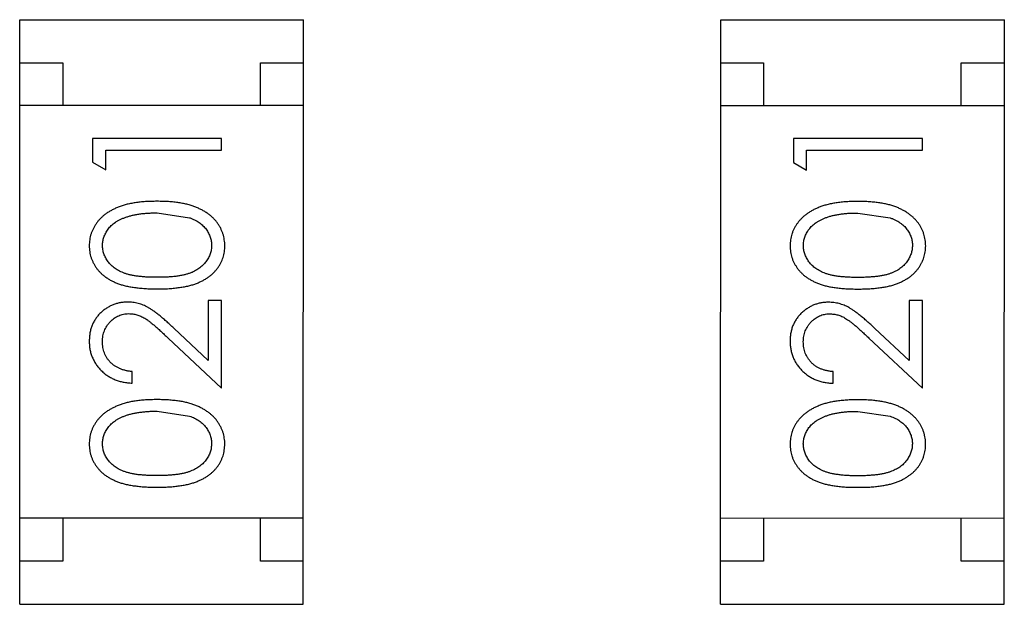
# Model space of a CAD drawing. Header units: inches. Extents: x -29 to 164, y -51 to 83.
# Tile 71 of 164: x 120.303 to 121.449, y 13.308 to 13.989. Entities that reach past the tile are written whole.
import ezdxf

# ---------------------------------------------------------------- set-up
doc = ezdxf.new("R2010")
doc.units = ezdxf.units.IN
doc.header["$LTSCALE"] = 1.21
doc.header["$MEASUREMENT"] = 0
doc.layers.get('0').update_dxf_attribs({"linetype": 'CONTINUOUS'})

msp = doc.modelspace()

# ---------------------------------------------------------------- linework, layer by layer
at = {"color": 7, "linetype": 'Continuous'}
for p, q in [((120.3034, 13.3086), (120.3035, 13.9886)), ((120.3035, 13.9886), (120.6335, 13.9886)), ((120.6334, 13.3086), (120.6335, 13.9886)), ((121.1188, 13.3085), (121.119, 13.9885)), ((121.119, 13.9885), (121.449, 13.9884)), ((121.4488, 13.3084), (121.449, 13.9884)), ((120.3035, 13.9386), (120.3535, 13.9386)), ((120.3535, 13.9386), (120.3535, 13.8886)), ((120.5835, 13.8886), (120.5835, 13.9386)), ((120.5835, 13.9386), (120.6335, 13.9386)), ((121.1189, 13.9385), (121.1689, 13.9384)), ((121.1689, 13.9384), (121.1689, 13.8884)), ((121.3989, 13.8884), (121.3989, 13.9384)), ((121.3989, 13.9384), (121.4489, 13.9384)), ((120.6335, 13.8886), (120.3035, 13.8886)), ((121.4489, 13.8884), (121.1189, 13.8885)), ((120.3882, 13.8504), (120.3882, 13.8227)), ((120.5382, 13.8504), (120.3882, 13.8504)), ((120.5382, 13.8369), (120.5382, 13.8504)), ((121.2036, 13.8502), (121.2036, 13.8225)), ((121.3536, 13.8502), (121.2036, 13.8502)), ((121.3536, 13.8368), (121.3536, 13.8502)), ((120.4036, 13.8139), (120.4036, 13.837)), ((120.4036, 13.837), (120.5382, 13.8369)), ((121.219, 13.8137), (121.219, 13.8368)), ((121.219, 13.8368), (121.3536, 13.8368)), ((120.3882, 13.8227), (120.4036, 13.8139)), ((121.2036, 13.8225), (121.219, 13.8137)), ((120.4632, 13.7639), (120.5009, 13.7582)), ((121.2786, 13.7637), (121.3163, 13.758)), ((120.5228, 13.6619), (120.5228, 13.5921)), ((120.5382, 13.6619), (120.5228, 13.6619)), ((120.5382, 13.56), (120.5382, 13.6619)), ((121.3382, 13.6618), (121.3382, 13.592)), ((121.3536, 13.6618), (121.3382, 13.6618)), ((121.3536, 13.5598), (121.3536, 13.6618)), ((120.5228, 13.5921), (120.4827, 13.6297)), ((121.3382, 13.592), (121.2982, 13.6295)), ((120.4761, 13.6182), (120.5382, 13.56)), ((121.2915, 13.618), (121.3536, 13.5598)), ((120.4343, 13.5658), (120.4343, 13.5793)), ((121.2497, 13.5656), (121.2497, 13.5791)), ((120.4632, 13.5331), (120.5009, 13.5274)), ((121.2786, 13.5329), (121.3163, 13.5272)), ((120.6334, 13.4086), (120.3034, 13.4086)), ((120.3534, 13.4086), (120.3534, 13.3586)), ((120.5834, 13.3586), (120.5834, 13.4086)), ((121.4488, 13.4084), (121.1188, 13.4085)), ((121.1688, 13.4084), (121.1688, 13.3584)), ((121.3988, 13.3584), (121.3988, 13.4084)), ((120.3534, 13.3586), (120.3034, 13.3586)), ((120.6334, 13.3586), (120.5834, 13.3586)), ((121.1688, 13.3584), (121.1188, 13.3585)), ((121.4488, 13.3584), (121.3988, 13.3584)), ((120.3034, 13.3086), (120.6334, 13.3086)), ((121.1188, 13.3085), (121.4488, 13.3084))]:
    msp.add_line(p, q, dxfattribs=at)
for points, knots in [([(120.4633, 13.7773), (120.461, 13.7773), (120.4565, 13.7772), (120.4499, 13.777), (120.4437, 13.7764), (120.4379, 13.7757), (120.4324, 13.7747), (120.4273, 13.7736), (120.4225, 13.7721), (120.4181, 13.7706), (120.414, 13.7687), (120.4102, 13.7668), (120.4066, 13.7647), (120.4033, 13.7625), (120.4003, 13.7601), (120.3975, 13.7575), (120.395, 13.7548), (120.3928, 13.7519), (120.3908, 13.7489), (120.3891, 13.7458), (120.3876, 13.7427), (120.3864, 13.7394), (120.3855, 13.7361), (120.3848, 13.7326), (120.3844, 13.7291), (120.3844, 13.7268), (120.3844, 13.7256)], [0, 0, 0, 0, 0.065278, 0.127205, 0.186168, 0.241675, 0.294115, 0.343609, 0.390387, 0.434463, 0.476646, 0.517002, 0.555936, 0.593716, 0.630057, 0.665601, 0.700745, 0.734917, 0.768681, 0.802087, 0.834849, 0.867433, 0.900138, 0.932806, 0.966212, 1, 1, 1, 1]), ([(120.5421, 13.7255), (120.542, 13.7267), (120.542, 13.7291), (120.5415, 13.7326), (120.5409, 13.7361), (120.54, 13.7394), (120.5387, 13.7427), (120.5373, 13.7459), (120.5356, 13.749), (120.5336, 13.752), (120.5313, 13.7549), (120.5288, 13.7576), (120.526, 13.7602), (120.523, 13.7626), (120.5197, 13.7648), (120.5161, 13.7669), (120.5123, 13.7688), (120.5082, 13.7706), (120.5039, 13.7722), (120.4991, 13.7736), (120.494, 13.7747), (120.4886, 13.7757), (120.4827, 13.7764), (120.4766, 13.777), (120.47, 13.7772), (120.4656, 13.7773), (120.4633, 13.7773)], [0, 0, 0, 0, 0.033824, 0.067298, 0.10028, 0.133019, 0.165736, 0.198792, 0.232372, 0.266409, 0.301016, 0.336196, 0.371972, 0.408574, 0.446394, 0.485225, 0.525372, 0.567224, 0.611081, 0.65775, 0.70702, 0.759235, 0.814484, 0.873227, 0.934937, 1, 1, 1, 1]), ([(121.2787, 13.7772), (121.2764, 13.7771), (121.2719, 13.7771), (121.2653, 13.7768), (121.2591, 13.7763), (121.2533, 13.7755), (121.2478, 13.7746), (121.2427, 13.7734), (121.2379, 13.772), (121.2335, 13.7704), (121.2294, 13.7686), (121.2256, 13.7667), (121.222, 13.7645), (121.2187, 13.7623), (121.2157, 13.7599), (121.2129, 13.7573), (121.2104, 13.7546), (121.2082, 13.7517), (121.2062, 13.7488), (121.2045, 13.7457), (121.203, 13.7425), (121.2018, 13.7392), (121.2009, 13.7359), (121.2002, 13.7325), (121.1998, 13.729), (121.1998, 13.7266), (121.1998, 13.7254)], [0, 0, 0, 0, 0.065278, 0.127205, 0.186168, 0.241675, 0.294115, 0.343609, 0.390387, 0.434463, 0.476646, 0.517002, 0.555936, 0.593716, 0.630057, 0.665601, 0.700745, 0.734917, 0.768681, 0.802087, 0.834849, 0.867433, 0.900138, 0.932806, 0.966212, 1, 1, 1, 1]), ([(121.3575, 13.7254), (121.3574, 13.7266), (121.3574, 13.7289), (121.357, 13.7324), (121.3563, 13.7359), (121.3554, 13.7392), (121.3542, 13.7425), (121.3527, 13.7457), (121.351, 13.7488), (121.349, 13.7518), (121.3467, 13.7547), (121.3442, 13.7574), (121.3414, 13.76), (121.3384, 13.7624), (121.3351, 13.7647), (121.3315, 13.7667), (121.3277, 13.7687), (121.3237, 13.7705), (121.3193, 13.7721), (121.3145, 13.7734), (121.3094, 13.7746), (121.304, 13.7755), (121.2982, 13.7762), (121.292, 13.7768), (121.2855, 13.7771), (121.281, 13.7771), (121.2787, 13.7772)], [0, 0, 0, 0, 0.033824, 0.067298, 0.10028, 0.133019, 0.165736, 0.198792, 0.232372, 0.266409, 0.301016, 0.336196, 0.371972, 0.408574, 0.446394, 0.485225, 0.525372, 0.567224, 0.611081, 0.65775, 0.70702, 0.759235, 0.814484, 0.873227, 0.934937, 1, 1, 1, 1]), ([(120.3997, 13.726), (120.3998, 13.7277), (120.4, 13.7309), (120.4012, 13.7358), (120.4034, 13.7405), (120.4057, 13.7442), (120.408, 13.7471), (120.41, 13.7491), (120.4122, 13.7511), (120.4147, 13.7529), (120.4174, 13.7546), (120.4204, 13.7561), (120.4236, 13.7576), (120.427, 13.7589), (120.4307, 13.76), (120.4346, 13.7611), (120.4387, 13.7619), (120.4431, 13.7627), (120.4478, 13.7632), (120.4527, 13.7636), (120.4579, 13.7638), (120.4614, 13.7638), (120.4632, 13.7639)], [0, 0, 0, 0, 0.059689, 0.119507, 0.181075, 0.246162, 0.279894, 0.314468, 0.350403, 0.387474, 0.426147, 0.466624, 0.508745, 0.553328, 0.600058, 0.649177, 0.700552, 0.754894, 0.811825, 0.871514, 0.934319, 1, 1, 1, 1]), ([(120.5009, 13.7582), (120.502, 13.7578), (120.504, 13.757), (120.5069, 13.7557), (120.5097, 13.7542), (120.5122, 13.7526), (120.5145, 13.7509), (120.5166, 13.749), (120.5186, 13.747), (120.5208, 13.7442), (120.5232, 13.7405), (120.5251, 13.7358), (120.5265, 13.731), (120.5266, 13.7277), (120.5267, 13.726)], [0, 0, 0, 0, 0.075949, 0.148549, 0.218996, 0.286119, 0.351826, 0.416074, 0.478265, 0.540325, 0.660405, 0.774606, 0.887187, 1, 1, 1, 1]), ([(121.2152, 13.7258), (121.2152, 13.7275), (121.2154, 13.7308), (121.2167, 13.7356), (121.2188, 13.7403), (121.2211, 13.744), (121.2234, 13.7469), (121.2254, 13.7489), (121.2277, 13.7509), (121.2301, 13.7527), (121.2329, 13.7544), (121.2358, 13.7559), (121.239, 13.7574), (121.2424, 13.7587), (121.2461, 13.7599), (121.25, 13.7609), (121.2542, 13.7617), (121.2586, 13.7625), (121.2632, 13.763), (121.2681, 13.7635), (121.2733, 13.7636), (121.2768, 13.7637), (121.2786, 13.7637)], [0, 0, 0, 0, 0.059689, 0.119507, 0.181075, 0.246162, 0.279894, 0.314468, 0.350403, 0.387474, 0.426147, 0.466624, 0.508745, 0.553328, 0.600058, 0.649177, 0.700552, 0.754894, 0.811825, 0.871514, 0.934319, 1, 1, 1, 1]), ([(121.3163, 13.758), (121.3174, 13.7576), (121.3194, 13.7569), (121.3224, 13.7555), (121.3251, 13.7541), (121.3276, 13.7525), (121.3299, 13.7507), (121.3321, 13.7489), (121.334, 13.7469), (121.3362, 13.744), (121.3386, 13.7404), (121.3406, 13.7357), (121.3419, 13.7308), (121.342, 13.7275), (121.3421, 13.7258)], [0, 0, 0, 0, 0.075949, 0.148549, 0.218996, 0.286119, 0.351826, 0.416074, 0.478265, 0.540325, 0.660405, 0.774606, 0.887187, 1, 1, 1, 1]), ([(120.3844, 13.7256), (120.3844, 13.7244), (120.3844, 13.7221), (120.3848, 13.7186), (120.3855, 13.7152), (120.3864, 13.7119), (120.3876, 13.7087), (120.389, 13.7056), (120.3908, 13.7026), (120.3927, 13.6996), (120.3949, 13.6968), (120.3974, 13.6941), (120.4001, 13.6917), (120.403, 13.6894), (120.4063, 13.6872), (120.4097, 13.6852), (120.4134, 13.6834), (120.4174, 13.6817), (120.4217, 13.6802), (120.4264, 13.6789), (120.4315, 13.6778), (120.437, 13.677), (120.443, 13.6763), (120.4494, 13.6758), (120.4562, 13.6754), (120.4609, 13.6754), (120.4633, 13.6754)], [0, 0, 0, 0, 0.033742, 0.066533, 0.099153, 0.13154, 0.164087, 0.196563, 0.229707, 0.263315, 0.297504, 0.331686, 0.366482, 0.4021, 0.438958, 0.476748, 0.515985, 0.556589, 0.599519, 0.645765, 0.695487, 0.748721, 0.805687, 0.866754, 0.931405, 1, 1, 1, 1]), ([(120.4632, 13.6889), (120.4612, 13.6889), (120.4573, 13.6889), (120.4516, 13.6891), (120.4463, 13.6895), (120.4414, 13.69), (120.4369, 13.6906), (120.4328, 13.6914), (120.429, 13.6923), (120.4256, 13.6934), (120.4225, 13.6947), (120.4196, 13.696), (120.4169, 13.6975), (120.4144, 13.6992), (120.412, 13.7009), (120.4099, 13.7028), (120.408, 13.7048), (120.4057, 13.7077), (120.4034, 13.7114), (120.4012, 13.7161), (120.4, 13.721), (120.3998, 13.7244), (120.3997, 13.726)], [0, 0, 0, 0, 0.073302, 0.142286, 0.206253, 0.266017, 0.321612, 0.372532, 0.419497, 0.462398, 0.502825, 0.541489, 0.579034, 0.615143, 0.650298, 0.684912, 0.718701, 0.752189, 0.817245, 0.879117, 0.939613, 1, 1, 1, 1]), ([(120.5267, 13.726), (120.5266, 13.7243), (120.5264, 13.721), (120.5251, 13.7162), (120.523, 13.7114), (120.5207, 13.7077), (120.5184, 13.7048), (120.5164, 13.7028), (120.5143, 13.7009), (120.512, 13.6991), (120.5095, 13.6975), (120.5067, 13.696), (120.5039, 13.6946), (120.5007, 13.6934), (120.4973, 13.6923), (120.4936, 13.6914), (120.4894, 13.6906), (120.4849, 13.6899), (120.48, 13.6895), (120.4747, 13.6891), (120.4691, 13.6889), (120.4652, 13.6889), (120.4632, 13.6889)], [0, 0, 0, 0, 0.060034, 0.120278, 0.182348, 0.247919, 0.281641, 0.315701, 0.350322, 0.385703, 0.421819, 0.459196, 0.497866, 0.538301, 0.58121, 0.628183, 0.679403, 0.734699, 0.794074, 0.858416, 0.927049, 1, 1, 1, 1]), ([(120.4633, 13.6754), (120.4656, 13.6754), (120.4703, 13.6754), (120.477, 13.6757), (120.4834, 13.6762), (120.4893, 13.677), (120.4949, 13.6779), (120.5, 13.6789), (120.5047, 13.6802), (120.5091, 13.6818), (120.5131, 13.6834), (120.5168, 13.6853), (120.5203, 13.6873), (120.5235, 13.6895), (120.5265, 13.6918), (120.5292, 13.6943), (120.5316, 13.6969), (120.5338, 13.6997), (120.5357, 13.7026), (120.5374, 13.7057), (120.5389, 13.7087), (120.54, 13.7119), (120.5409, 13.7152), (120.5416, 13.7186), (120.542, 13.722), (120.542, 13.7244), (120.5421, 13.7255)], [0, 0, 0, 0, 0.068113, 0.132564, 0.193427, 0.250218, 0.303569, 0.353576, 0.400235, 0.443586, 0.484619, 0.524292, 0.56238, 0.599049, 0.63494, 0.669782, 0.704009, 0.737842, 0.771098, 0.803896, 0.836415, 0.868639, 0.900715, 0.933378, 0.966213, 1, 1, 1, 1]), ([(121.1998, 13.7254), (121.1998, 13.7242), (121.1998, 13.7219), (121.2002, 13.7184), (121.2009, 13.7151), (121.2018, 13.7118), (121.203, 13.7086), (121.2045, 13.7054), (121.2062, 13.7024), (121.2081, 13.6995), (121.2103, 13.6966), (121.2128, 13.694), (121.2155, 13.6915), (121.2185, 13.6892), (121.2217, 13.687), (121.2251, 13.685), (121.2288, 13.6832), (121.2328, 13.6815), (121.2371, 13.68), (121.2418, 13.6787), (121.2469, 13.6776), (121.2524, 13.6768), (121.2584, 13.6761), (121.2648, 13.6756), (121.2716, 13.6753), (121.2763, 13.6752), (121.2787, 13.6752)], [0, 0, 0, 0, 0.033742, 0.066533, 0.099153, 0.13154, 0.164087, 0.196563, 0.229707, 0.263315, 0.297504, 0.331686, 0.366482, 0.4021, 0.438958, 0.476748, 0.515985, 0.556589, 0.599519, 0.645765, 0.695487, 0.748721, 0.805687, 0.866754, 0.931405, 1, 1, 1, 1]), ([(121.2786, 13.6887), (121.2766, 13.6887), (121.2727, 13.6887), (121.267, 13.689), (121.2617, 13.6893), (121.2568, 13.6898), (121.2523, 13.6904), (121.2482, 13.6913), (121.2444, 13.6922), (121.241, 13.6933), (121.2379, 13.6945), (121.235, 13.6959), (121.2323, 13.6974), (121.2298, 13.699), (121.2275, 13.7007), (121.2253, 13.7026), (121.2234, 13.7047), (121.2211, 13.7075), (121.2188, 13.7113), (121.2166, 13.716), (121.2154, 13.7209), (121.2152, 13.7242), (121.2152, 13.7258)], [0, 0, 0, 0, 0.073302, 0.142286, 0.206253, 0.266017, 0.321612, 0.372532, 0.419497, 0.462398, 0.502825, 0.541489, 0.579034, 0.615143, 0.650298, 0.684912, 0.718701, 0.752189, 0.817245, 0.879117, 0.939613, 1, 1, 1, 1]), ([(121.3421, 13.7258), (121.342, 13.7242), (121.3418, 13.7209), (121.3405, 13.716), (121.3385, 13.7113), (121.3361, 13.7075), (121.3338, 13.7046), (121.3319, 13.7026), (121.3297, 13.7007), (121.3274, 13.6989), (121.3249, 13.6973), (121.3222, 13.6958), (121.3193, 13.6945), (121.3162, 13.6932), (121.3127, 13.6921), (121.309, 13.6912), (121.3048, 13.6905), (121.3003, 13.6898), (121.2954, 13.6893), (121.2902, 13.689), (121.2845, 13.6887), (121.2806, 13.6887), (121.2786, 13.6887)], [0, 0, 0, 0, 0.060034, 0.120278, 0.182348, 0.247919, 0.281641, 0.315701, 0.350322, 0.385703, 0.421819, 0.459196, 0.497866, 0.538301, 0.58121, 0.628183, 0.679403, 0.734699, 0.794074, 0.858416, 0.927049, 1, 1, 1, 1]), ([(121.2787, 13.6752), (121.2811, 13.6752), (121.2857, 13.6753), (121.2925, 13.6756), (121.2988, 13.6761), (121.3048, 13.6768), (121.3103, 13.6777), (121.3154, 13.6787), (121.3202, 13.6801), (121.3245, 13.6816), (121.3285, 13.6833), (121.3322, 13.6851), (121.3357, 13.6871), (121.3389, 13.6893), (121.3419, 13.6916), (121.3446, 13.6941), (121.347, 13.6968), (121.3492, 13.6995), (121.3511, 13.7025), (121.3528, 13.7055), (121.3543, 13.7086), (121.3554, 13.7118), (121.3563, 13.715), (121.357, 13.7184), (121.3574, 13.7219), (121.3574, 13.7242), (121.3575, 13.7254)], [0, 0, 0, 0, 0.068113, 0.132564, 0.193427, 0.250218, 0.303569, 0.353576, 0.400235, 0.443586, 0.484619, 0.524292, 0.56238, 0.599049, 0.63494, 0.669782, 0.704009, 0.737842, 0.771098, 0.803896, 0.836415, 0.868639, 0.900715, 0.933378, 0.966213, 1, 1, 1, 1]), ([(120.4289, 13.66), (120.4275, 13.66), (120.4245, 13.6599), (120.4202, 13.6593), (120.4161, 13.6583), (120.4121, 13.657), (120.4082, 13.6552), (120.4045, 13.653), (120.4009, 13.6505), (120.3976, 13.6475), (120.3944, 13.6443), (120.3918, 13.6408), (120.3895, 13.637), (120.3875, 13.6331), (120.3861, 13.6288), (120.3851, 13.6243), (120.3845, 13.6196), (120.3844, 13.6164), (120.3843, 13.6147)], [0, 0, 0, 0, 0.06271, 0.123347, 0.183401, 0.242828, 0.302097, 0.36242, 0.423725, 0.487032, 0.550491, 0.612709, 0.674265, 0.73617, 0.799211, 0.863483, 0.930525, 1, 1, 1, 1]), ([(120.4827, 13.6297), (120.4812, 13.6311), (120.4782, 13.6339), (120.4739, 13.6378), (120.4698, 13.6414), (120.4659, 13.6446), (120.4623, 13.6474), (120.4589, 13.6499), (120.4557, 13.652), (120.4519, 13.6543), (120.4471, 13.6567), (120.4413, 13.6586), (120.4352, 13.6598), (120.431, 13.66), (120.4289, 13.66)], [0, 0, 0, 0, 0.09953, 0.192079, 0.277712, 0.357454, 0.429648, 0.495771, 0.555538, 0.608657, 0.707578, 0.804328, 0.901298, 1, 1, 1, 1]), ([(121.2444, 13.6599), (121.2429, 13.6598), (121.2399, 13.6597), (121.2356, 13.6592), (121.2315, 13.6581), (121.2275, 13.6568), (121.2236, 13.655), (121.2199, 13.6528), (121.2163, 13.6503), (121.213, 13.6474), (121.2099, 13.6442), (121.2072, 13.6406), (121.2049, 13.6369), (121.203, 13.6329), (121.2015, 13.6286), (121.2005, 13.6241), (121.1999, 13.6194), (121.1998, 13.6162), (121.1997, 13.6146)], [0, 0, 0, 0, 0.06271, 0.123347, 0.183401, 0.242828, 0.302097, 0.36242, 0.423725, 0.487032, 0.550491, 0.612709, 0.674265, 0.73617, 0.799211, 0.863483, 0.930525, 1, 1, 1, 1]), ([(121.2982, 13.6295), (121.2966, 13.6309), (121.2937, 13.6337), (121.2893, 13.6377), (121.2852, 13.6412), (121.2813, 13.6444), (121.2777, 13.6473), (121.2743, 13.6497), (121.2711, 13.6518), (121.2673, 13.6542), (121.2626, 13.6565), (121.2567, 13.6584), (121.2506, 13.6596), (121.2464, 13.6598), (121.2444, 13.6599)], [0, 0, 0, 0, 0.09953, 0.192079, 0.277712, 0.357454, 0.429648, 0.495771, 0.555538, 0.608657, 0.707578, 0.804328, 0.901298, 1, 1, 1, 1]), ([(120.3997, 13.614), (120.3998, 13.6152), (120.3998, 13.6174), (120.4002, 13.6206), (120.4009, 13.6237), (120.4019, 13.6267), (120.4032, 13.6295), (120.4047, 13.6322), (120.4066, 13.6347), (120.4087, 13.6372), (120.411, 13.6394), (120.4134, 13.6413), (120.4159, 13.6429), (120.4185, 13.6443), (120.4213, 13.6453), (120.4241, 13.646), (120.4271, 13.6465), (120.4291, 13.6465), (120.4301, 13.6466)], [0, 0, 0, 0, 0.068027, 0.133505, 0.19695, 0.26027, 0.322741, 0.384982, 0.448465, 0.513424, 0.578224, 0.640011, 0.700094, 0.760067, 0.819012, 0.877878, 0.938035, 1, 1, 1, 1]), ([(120.4301, 13.6466), (120.4318, 13.6465), (120.435, 13.6464), (120.4398, 13.6453), (120.4444, 13.6436), (120.4482, 13.6417), (120.4514, 13.6396), (120.4541, 13.6377), (120.457, 13.6354), (120.4603, 13.6327), (120.4638, 13.6296), (120.4676, 13.6262), (120.4718, 13.6223), (120.4746, 13.6196), (120.4761, 13.6182)], [0, 0, 0, 0, 0.088014, 0.174976, 0.2638, 0.355443, 0.406413, 0.465519, 0.533076, 0.609353, 0.693899, 0.787171, 0.889197, 1, 1, 1, 1]), ([(121.2151, 13.6139), (121.2152, 13.615), (121.2152, 13.6172), (121.2157, 13.6204), (121.2163, 13.6235), (121.2173, 13.6265), (121.2186, 13.6293), (121.2202, 13.632), (121.222, 13.6346), (121.2241, 13.637), (121.2264, 13.6392), (121.2288, 13.6411), (121.2313, 13.6427), (121.2339, 13.6441), (121.2367, 13.6451), (121.2396, 13.6458), (121.2425, 13.6463), (121.2445, 13.6464), (121.2455, 13.6464)], [0, 0, 0, 0, 0.068027, 0.133505, 0.19695, 0.26027, 0.322741, 0.384982, 0.448465, 0.513424, 0.578224, 0.640011, 0.700094, 0.760067, 0.819012, 0.877878, 0.938035, 1, 1, 1, 1]), ([(121.2455, 13.6464), (121.2472, 13.6463), (121.2504, 13.6462), (121.2552, 13.6452), (121.2599, 13.6435), (121.2637, 13.6415), (121.2668, 13.6394), (121.2695, 13.6376), (121.2724, 13.6352), (121.2757, 13.6326), (121.2792, 13.6295), (121.2831, 13.626), (121.2872, 13.6222), (121.29, 13.6194), (121.2915, 13.618)], [0, 0, 0, 0, 0.088014, 0.174976, 0.2638, 0.355443, 0.406413, 0.465519, 0.533076, 0.609353, 0.693899, 0.787171, 0.889197, 1, 1, 1, 1]), ([(120.3843, 13.6147), (120.3844, 13.613), (120.3844, 13.6098), (120.3851, 13.6049), (120.3862, 13.6003), (120.3878, 13.5959), (120.3898, 13.5917), (120.3922, 13.5876), (120.395, 13.5838), (120.3983, 13.5803), (120.402, 13.577), (120.4059, 13.5741), (120.41, 13.5717), (120.4144, 13.5697), (120.419, 13.568), (120.4239, 13.5669), (120.429, 13.5661), (120.4325, 13.5659), (120.4343, 13.5658)], [0, 0, 0, 0, 0.06445, 0.126725, 0.187421, 0.247417, 0.306749, 0.366595, 0.427749, 0.490235, 0.553031, 0.614805, 0.676505, 0.738096, 0.801021, 0.864897, 0.931209, 1, 1, 1, 1]), ([(120.4343, 13.5793), (120.433, 13.5794), (120.4304, 13.5796), (120.4266, 13.5804), (120.4231, 13.5813), (120.4197, 13.5826), (120.4167, 13.5841), (120.4138, 13.5858), (120.4112, 13.5878), (120.4088, 13.5901), (120.4067, 13.5925), (120.4048, 13.5951), (120.4032, 13.5979), (120.4019, 13.6009), (120.401, 13.6039), (120.4002, 13.6072), (120.3998, 13.6106), (120.3998, 13.6129), (120.3997, 13.614)], [0, 0, 0, 0, 0.073648, 0.143686, 0.210962, 0.275557, 0.338064, 0.399311, 0.4594, 0.51934, 0.579024, 0.637809, 0.695959, 0.754122, 0.813113, 0.873453, 0.935561, 1, 1, 1, 1]), ([(121.1997, 13.6146), (121.1998, 13.6129), (121.1999, 13.6096), (121.2005, 13.6048), (121.2017, 13.6001), (121.2032, 13.5957), (121.2052, 13.5915), (121.2076, 13.5875), (121.2105, 13.5836), (121.2138, 13.5801), (121.2174, 13.5768), (121.2213, 13.5739), (121.2254, 13.5715), (121.2298, 13.5695), (121.2344, 13.5678), (121.2393, 13.5667), (121.2444, 13.5659), (121.248, 13.5657), (121.2497, 13.5656)], [0, 0, 0, 0, 0.06445, 0.126725, 0.187421, 0.247417, 0.306749, 0.366595, 0.427749, 0.490235, 0.553031, 0.614805, 0.676505, 0.738096, 0.801021, 0.864897, 0.931209, 1, 1, 1, 1]), ([(121.2497, 13.5791), (121.2484, 13.5792), (121.2458, 13.5795), (121.242, 13.5802), (121.2385, 13.5812), (121.2352, 13.5824), (121.2321, 13.5839), (121.2292, 13.5856), (121.2266, 13.5876), (121.2242, 13.5899), (121.2221, 13.5924), (121.2202, 13.595), (121.2186, 13.5978), (121.2174, 13.6007), (121.2164, 13.6038), (121.2156, 13.607), (121.2152, 13.6104), (121.2152, 13.6127), (121.2151, 13.6139)], [0, 0, 0, 0, 0.073648, 0.143686, 0.210962, 0.275557, 0.338064, 0.399311, 0.4594, 0.51934, 0.579024, 0.637809, 0.695959, 0.754122, 0.813113, 0.873453, 0.935561, 1, 1, 1, 1]), ([(120.4632, 13.5466), (120.4609, 13.5465), (120.4564, 13.5465), (120.4499, 13.5462), (120.4437, 13.5457), (120.4378, 13.5449), (120.4323, 13.544), (120.4272, 13.5428), (120.4225, 13.5414), (120.418, 13.5398), (120.414, 13.538), (120.4101, 13.5361), (120.4066, 13.5339), (120.4033, 13.5317), (120.4002, 13.5293), (120.3975, 13.5267), (120.3949, 13.524), (120.3927, 13.5211), (120.3907, 13.5182), (120.389, 13.5151), (120.3875, 13.5119), (120.3864, 13.5086), (120.3854, 13.5053), (120.3848, 13.5019), (120.3844, 13.4984), (120.3843, 13.496), (120.3843, 13.4948)], [0, 0, 0, 0, 0.065278, 0.127205, 0.186168, 0.241675, 0.294115, 0.343609, 0.390387, 0.434463, 0.476646, 0.517002, 0.555936, 0.593716, 0.630057, 0.665601, 0.700745, 0.734917, 0.768681, 0.802087, 0.834849, 0.867433, 0.900138, 0.932806, 0.966212, 1, 1, 1, 1]), ([(120.542, 13.4948), (120.542, 13.496), (120.542, 13.4983), (120.5415, 13.5018), (120.5409, 13.5053), (120.5399, 13.5086), (120.5387, 13.5119), (120.5373, 13.5151), (120.5355, 13.5182), (120.5335, 13.5212), (120.5313, 13.5241), (120.5287, 13.5268), (120.526, 13.5294), (120.5229, 13.5318), (120.5196, 13.5341), (120.5161, 13.5361), (120.5123, 13.5381), (120.5082, 13.5399), (120.5038, 13.5415), (120.4991, 13.5428), (120.494, 13.544), (120.4885, 13.5449), (120.4827, 13.5456), (120.4765, 13.5462), (120.47, 13.5465), (120.4655, 13.5465), (120.4632, 13.5466)], [0, 0, 0, 0, 0.033824, 0.067298, 0.10028, 0.133019, 0.165736, 0.198792, 0.232372, 0.266409, 0.301016, 0.336196, 0.371972, 0.408574, 0.446394, 0.485225, 0.525372, 0.567224, 0.611081, 0.65775, 0.70702, 0.759235, 0.814484, 0.873227, 0.934937, 1, 1, 1, 1]), ([(121.2786, 13.5464), (121.2763, 13.5464), (121.2718, 13.5463), (121.2653, 13.546), (121.2591, 13.5455), (121.2532, 13.5447), (121.2478, 13.5438), (121.2426, 13.5426), (121.2379, 13.5412), (121.2335, 13.5396), (121.2294, 13.5378), (121.2255, 13.5359), (121.222, 13.5338), (121.2187, 13.5315), (121.2157, 13.5291), (121.2129, 13.5266), (121.2103, 13.5238), (121.2081, 13.521), (121.2061, 13.518), (121.2044, 13.5149), (121.203, 13.5117), (121.2018, 13.5085), (121.2009, 13.5051), (121.2002, 13.5017), (121.1998, 13.4982), (121.1997, 13.4958), (121.1997, 13.4946)], [0, 0, 0, 0, 0.065278, 0.127205, 0.186168, 0.241675, 0.294115, 0.343609, 0.390387, 0.434463, 0.476646, 0.517002, 0.555936, 0.593716, 0.630057, 0.665601, 0.700745, 0.734917, 0.768681, 0.802087, 0.834849, 0.867433, 0.900138, 0.932806, 0.966212, 1, 1, 1, 1]), ([(121.3574, 13.4946), (121.3574, 13.4958), (121.3574, 13.4982), (121.3569, 13.5017), (121.3563, 13.5051), (121.3553, 13.5085), (121.3541, 13.5117), (121.3527, 13.5149), (121.3509, 13.518), (121.3489, 13.521), (121.3467, 13.5239), (121.3442, 13.5266), (121.3414, 13.5292), (121.3383, 13.5317), (121.335, 13.5339), (121.3315, 13.536), (121.3277, 13.5379), (121.3236, 13.5397), (121.3192, 13.5413), (121.3145, 13.5426), (121.3094, 13.5438), (121.3039, 13.5448), (121.2981, 13.5455), (121.2919, 13.546), (121.2854, 13.5463), (121.2809, 13.5464), (121.2786, 13.5464)], [0, 0, 0, 0, 0.033824, 0.067298, 0.10028, 0.133019, 0.165736, 0.198792, 0.232372, 0.266409, 0.301016, 0.336196, 0.371972, 0.408574, 0.446394, 0.485225, 0.525372, 0.567224, 0.611081, 0.65775, 0.70702, 0.759235, 0.814484, 0.873227, 0.934937, 1, 1, 1, 1]), ([(120.3997, 13.4953), (120.3998, 13.4969), (120.4, 13.5002), (120.4012, 13.505), (120.4033, 13.5097), (120.4057, 13.5134), (120.408, 13.5163), (120.41, 13.5183), (120.4122, 13.5203), (120.4147, 13.5221), (120.4174, 13.5238), (120.4203, 13.5253), (120.4235, 13.5268), (120.4269, 13.5281), (120.4306, 13.5293), (120.4345, 13.5303), (120.4387, 13.5312), (120.4431, 13.5319), (120.4478, 13.5324), (120.4527, 13.5329), (120.4578, 13.533), (120.4614, 13.5331), (120.4632, 13.5331)], [0, 0, 0, 0, 0.059689, 0.119507, 0.181075, 0.246162, 0.279894, 0.314468, 0.350403, 0.387474, 0.426147, 0.466624, 0.508745, 0.553328, 0.600058, 0.649177, 0.700552, 0.754894, 0.811825, 0.871514, 0.934319, 1, 1, 1, 1]), ([(121.2151, 13.4951), (121.2152, 13.4967), (121.2154, 13.5), (121.2166, 13.5049), (121.2188, 13.5095), (121.2211, 13.5133), (121.2234, 13.5161), (121.2254, 13.5182), (121.2276, 13.5201), (121.2301, 13.5219), (121.2328, 13.5236), (121.2358, 13.5252), (121.2389, 13.5266), (121.2424, 13.5279), (121.246, 13.5291), (121.2499, 13.5302), (121.2541, 13.531), (121.2585, 13.5317), (121.2632, 13.5322), (121.2681, 13.5327), (121.2732, 13.5329), (121.2768, 13.5329), (121.2786, 13.5329)], [0, 0, 0, 0, 0.059689, 0.119507, 0.181075, 0.246162, 0.279894, 0.314468, 0.350403, 0.387474, 0.426147, 0.466624, 0.508745, 0.553328, 0.600058, 0.649177, 0.700552, 0.754894, 0.811825, 0.871514, 0.934319, 1, 1, 1, 1]), ([(120.5009, 13.5274), (120.5019, 13.527), (120.504, 13.5263), (120.5069, 13.5249), (120.5096, 13.5235), (120.5121, 13.5219), (120.5145, 13.5201), (120.5166, 13.5183), (120.5185, 13.5163), (120.5208, 13.5134), (120.5231, 13.5098), (120.5251, 13.5051), (120.5264, 13.5002), (120.5266, 13.4969), (120.5266, 13.4952)], [0, 0, 0, 0, 0.075949, 0.148549, 0.218996, 0.286119, 0.351826, 0.416074, 0.478265, 0.540325, 0.660405, 0.774606, 0.887187, 1, 1, 1, 1]), ([(121.3163, 13.5272), (121.3173, 13.5269), (121.3194, 13.5261), (121.3223, 13.5248), (121.325, 13.5233), (121.3276, 13.5217), (121.3299, 13.5199), (121.332, 13.5181), (121.3339, 13.5161), (121.3362, 13.5133), (121.3385, 13.5096), (121.3405, 13.5049), (121.3418, 13.5), (121.342, 13.4967), (121.342, 13.4951)], [0, 0, 0, 0, 0.075949, 0.148549, 0.218996, 0.286119, 0.351826, 0.416074, 0.478265, 0.540325, 0.660405, 0.774606, 0.887187, 1, 1, 1, 1]), ([(120.3843, 13.4948), (120.3843, 13.4936), (120.3844, 13.4913), (120.3848, 13.4878), (120.3854, 13.4845), (120.3864, 13.4812), (120.3875, 13.478), (120.389, 13.4748), (120.3907, 13.4718), (120.3927, 13.4689), (120.3949, 13.466), (120.3973, 13.4634), (120.4, 13.4609), (120.403, 13.4586), (120.4062, 13.4564), (120.4097, 13.4544), (120.4134, 13.4526), (120.4173, 13.4509), (120.4216, 13.4494), (120.4263, 13.4482), (120.4314, 13.447), (120.437, 13.4462), (120.4429, 13.4455), (120.4493, 13.445), (120.4561, 13.4447), (120.4608, 13.4447), (120.4632, 13.4446)], [0, 0, 0, 0, 0.033742, 0.066533, 0.099153, 0.13154, 0.164087, 0.196563, 0.229707, 0.263315, 0.297504, 0.331686, 0.366482, 0.4021, 0.438958, 0.476748, 0.515985, 0.556589, 0.599519, 0.645765, 0.695487, 0.748721, 0.805687, 0.866754, 0.931405, 1, 1, 1, 1]), ([(120.4631, 13.4581), (120.4611, 13.4581), (120.4572, 13.4581), (120.4516, 13.4584), (120.4463, 13.4587), (120.4414, 13.4592), (120.4369, 13.4598), (120.4327, 13.4607), (120.429, 13.4616), (120.4255, 13.4627), (120.4224, 13.4639), (120.4195, 13.4653), (120.4168, 13.4668), (120.4143, 13.4684), (120.412, 13.4701), (120.4099, 13.472), (120.4079, 13.4741), (120.4057, 13.4769), (120.4033, 13.4807), (120.4012, 13.4854), (120.4, 13.4903), (120.3998, 13.4936), (120.3997, 13.4953)], [0, 0, 0, 0, 0.073302, 0.142286, 0.206253, 0.266017, 0.321612, 0.372532, 0.419497, 0.462398, 0.502825, 0.541489, 0.579034, 0.615143, 0.650298, 0.684912, 0.718701, 0.752189, 0.817245, 0.879117, 0.939613, 1, 1, 1, 1]), ([(120.5266, 13.4952), (120.5265, 13.4936), (120.5264, 13.4903), (120.5251, 13.4854), (120.523, 13.4807), (120.5206, 13.4769), (120.5183, 13.474), (120.5164, 13.472), (120.5142, 13.4701), (120.5119, 13.4683), (120.5094, 13.4667), (120.5067, 13.4652), (120.5038, 13.4639), (120.5007, 13.4626), (120.4973, 13.4615), (120.4935, 13.4606), (120.4894, 13.4599), (120.4849, 13.4592), (120.48, 13.4587), (120.4747, 13.4584), (120.469, 13.4581), (120.4652, 13.4581), (120.4631, 13.4581)], [0, 0, 0, 0, 0.060034, 0.120278, 0.182348, 0.247919, 0.281641, 0.315701, 0.350322, 0.385703, 0.421819, 0.459196, 0.497866, 0.538301, 0.58121, 0.628183, 0.679403, 0.734699, 0.794074, 0.858416, 0.927049, 1, 1, 1, 1]), ([(120.4632, 13.4446), (120.4656, 13.4446), (120.4702, 13.4447), (120.477, 13.445), (120.4834, 13.4455), (120.4893, 13.4462), (120.4948, 13.4471), (120.5, 13.4481), (120.5047, 13.4495), (120.509, 13.451), (120.513, 13.4527), (120.5168, 13.4545), (120.5202, 13.4565), (120.5234, 13.4587), (120.5264, 13.461), (120.5291, 13.4635), (120.5316, 13.4662), (120.5338, 13.4689), (120.5357, 13.4719), (120.5374, 13.4749), (120.5388, 13.478), (120.54, 13.4812), (120.5409, 13.4844), (120.5415, 13.4878), (120.5419, 13.4913), (120.542, 13.4936), (120.542, 13.4948)], [0, 0, 0, 0, 0.068113, 0.132564, 0.193427, 0.250218, 0.303569, 0.353576, 0.400235, 0.443586, 0.484619, 0.524292, 0.56238, 0.599049, 0.63494, 0.669782, 0.704009, 0.737842, 0.771098, 0.803896, 0.836415, 0.868639, 0.900715, 0.933378, 0.966213, 1, 1, 1, 1]), ([(121.2786, 13.4579), (121.2765, 13.4579), (121.2726, 13.4579), (121.267, 13.4582), (121.2617, 13.4585), (121.2568, 13.4591), (121.2523, 13.4597), (121.2481, 13.4605), (121.2444, 13.4614), (121.241, 13.4625), (121.2379, 13.4637), (121.2349, 13.4651), (121.2322, 13.4666), (121.2297, 13.4682), (121.2274, 13.47), (121.2253, 13.4719), (121.2233, 13.4739), (121.2211, 13.4768), (121.2187, 13.4805), (121.2166, 13.4852), (121.2154, 13.4901), (121.2152, 13.4934), (121.2151, 13.4951)], [0, 0, 0, 0, 0.073302, 0.142286, 0.206253, 0.266017, 0.321612, 0.372532, 0.419497, 0.462398, 0.502825, 0.541489, 0.579034, 0.615143, 0.650298, 0.684912, 0.718701, 0.752189, 0.817245, 0.879117, 0.939613, 1, 1, 1, 1]), ([(121.342, 13.4951), (121.3419, 13.4934), (121.3418, 13.4901), (121.3405, 13.4852), (121.3384, 13.4805), (121.336, 13.4767), (121.3337, 13.4739), (121.3318, 13.4718), (121.3297, 13.4699), (121.3273, 13.4681), (121.3248, 13.4665), (121.3221, 13.4651), (121.3192, 13.4637), (121.3161, 13.4625), (121.3127, 13.4614), (121.3089, 13.4604), (121.3048, 13.4597), (121.3003, 13.459), (121.2954, 13.4586), (121.2901, 13.4582), (121.2845, 13.4579), (121.2806, 13.4579), (121.2786, 13.4579)], [0, 0, 0, 0, 0.060034, 0.120278, 0.182348, 0.247919, 0.281641, 0.315701, 0.350322, 0.385703, 0.421819, 0.459196, 0.497866, 0.538301, 0.58121, 0.628183, 0.679403, 0.734699, 0.794074, 0.858416, 0.927049, 1, 1, 1, 1]), ([(121.1997, 13.4946), (121.1997, 13.4934), (121.1998, 13.4911), (121.2002, 13.4877), (121.2008, 13.4843), (121.2018, 13.481), (121.2029, 13.4778), (121.2044, 13.4747), (121.2061, 13.4716), (121.2081, 13.4687), (121.2103, 13.4659), (121.2127, 13.4632), (121.2155, 13.4607), (121.2184, 13.4584), (121.2216, 13.4563), (121.2251, 13.4542), (121.2288, 13.4524), (121.2327, 13.4507), (121.237, 13.4493), (121.2417, 13.448), (121.2469, 13.4469), (121.2524, 13.446), (121.2584, 13.4453), (121.2647, 13.4448), (121.2715, 13.4445), (121.2762, 13.4445), (121.2786, 13.4445)], [0, 0, 0, 0, 0.033742, 0.066533, 0.099153, 0.13154, 0.164087, 0.196563, 0.229707, 0.263315, 0.297504, 0.331686, 0.366482, 0.4021, 0.438958, 0.476748, 0.515985, 0.556589, 0.599519, 0.645765, 0.695487, 0.748721, 0.805687, 0.866754, 0.931405, 1, 1, 1, 1]), ([(121.2786, 13.4445), (121.281, 13.4445), (121.2856, 13.4445), (121.2924, 13.4448), (121.2988, 13.4453), (121.3047, 13.446), (121.3102, 13.4469), (121.3154, 13.448), (121.3201, 13.4493), (121.3244, 13.4508), (121.3284, 13.4525), (121.3322, 13.4544), (121.3356, 13.4564), (121.3388, 13.4586), (121.3418, 13.4609), (121.3445, 13.4633), (121.347, 13.466), (121.3492, 13.4688), (121.3511, 13.4717), (121.3528, 13.4747), (121.3542, 13.4778), (121.3554, 13.481), (121.3563, 13.4843), (121.3569, 13.4876), (121.3574, 13.4911), (121.3574, 13.4934), (121.3574, 13.4946)], [0, 0, 0, 0, 0.068113, 0.132564, 0.193427, 0.250218, 0.303569, 0.353576, 0.400235, 0.443586, 0.484619, 0.524292, 0.56238, 0.599049, 0.63494, 0.669782, 0.704009, 0.737842, 0.771098, 0.803896, 0.836415, 0.868639, 0.900715, 0.933378, 0.966213, 1, 1, 1, 1])]:
    msp.add_open_spline(points, degree=3, knots=knots, dxfattribs=at)

doc.saveas('drawing.dxf')
